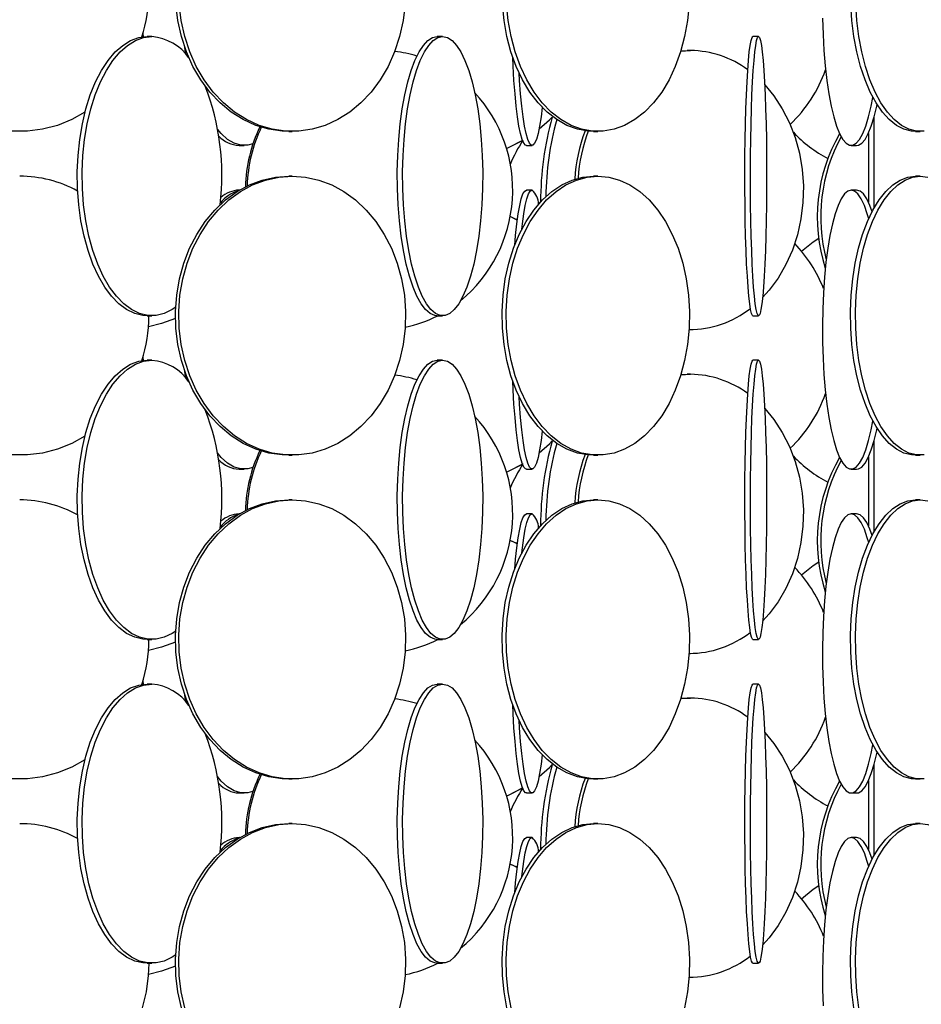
# Model space of a CAD drawing. Header units: millimetres. Extents: x 626 to 3215, y 306 to 3557.
# Tile 37 of 65: x 2776 to 2937, y 1405 to 1582. Entities that reach past the tile are written whole.
import ezdxf

# ---------------------------------------------------------------- set-up
doc = ezdxf.new("R2010")
doc.units = ezdxf.units.MM

msp = doc.modelspace()

# ---------------------------------------------------------------- linework, layer by layer
at = {"color": 7, "linetype": 'Continuous', "lineweight": 25}
for p, q in [((2797.83, 1579.05), (2797.89, 1578.46)), ((2799.43, 1578.5), (2798.56, 1578.5)), ((2851.52, 1578.5), (2850.56, 1578.5)), ((2908.11, 1578.5), (2907.11, 1578.5)), ((2894.19, 1575.9), (2895.92, 1576)), ((2894.21, 1575.96), (2895.33, 1576)), ((2895.92, 1576), (2895.33, 1576)), ((2928.78, 1564.01), (2928.78, 1547.73)), ((2823.98, 1561.5), (2824.56, 1561.5)), ((2878.57, 1561.5), (2879.32, 1561.5)), ((2927.78, 1561.16), (2927.78, 1548.84)), ((2936.2, 1561.5), (2937.09, 1561.5)), ((2815.07, 1559), (2815.98, 1559)), ((2866.54, 1559), (2867.53, 1559)), ((2924.7, 1559), (2925.68, 1559)), ((2824.56, 1553.5), (2823.98, 1553.5)), ((2879.32, 1553.5), (2878.57, 1553.5)), ((2937.09, 1553.5), (2936.2, 1553.5)), ((2815.12, 1551), (2815.07, 1551)), ((2867.53, 1551), (2866.54, 1551)), ((2925.68, 1551), (2924.7, 1551)), ((2798.56, 1528.5), (2799.43, 1528.5)), ((2850.56, 1528.5), (2851.52, 1528.5)), ((2907.11, 1528.5), (2908.11, 1528.5)), ((2895.66, 1526), (2895.92, 1526)), ((2797.83, 1521.05), (2797.89, 1520.46)), ((2799.43, 1520.5), (2798.56, 1520.5)), ((2851.52, 1520.5), (2850.56, 1520.5)), ((2908.11, 1520.5), (2907.11, 1520.5)), ((2894.19, 1517.9), (2895.92, 1518)), ((2894.21, 1517.96), (2895.33, 1518)), ((2895.92, 1518), (2895.33, 1518)), ((2928.78, 1506.01), (2928.78, 1489.73)), ((2823.98, 1503.5), (2824.56, 1503.5)), ((2878.57, 1503.5), (2879.32, 1503.5)), ((2927.78, 1503.16), (2927.78, 1490.84)), ((2936.2, 1503.5), (2937.09, 1503.5)), ((2815.07, 1501), (2815.98, 1501)), ((2866.54, 1501), (2867.53, 1501)), ((2924.7, 1501), (2925.68, 1501)), ((2824.56, 1495.5), (2823.98, 1495.5)), ((2879.32, 1495.5), (2878.57, 1495.5)), ((2937.09, 1495.5), (2936.2, 1495.5)), ((2815.12, 1493), (2815.07, 1493)), ((2867.53, 1493), (2866.54, 1493)), ((2925.68, 1493), (2924.7, 1493)), ((2798.56, 1470.5), (2799.43, 1470.5)), ((2850.56, 1470.5), (2851.52, 1470.5)), ((2907.11, 1470.5), (2908.11, 1470.5)), ((2895.66, 1468), (2895.92, 1468)), ((2797.83, 1463.05), (2797.89, 1462.46)), ((2799.43, 1462.5), (2798.56, 1462.5)), ((2851.52, 1462.5), (2850.56, 1462.5)), ((2908.11, 1462.5), (2907.11, 1462.5)), ((2894.19, 1459.9), (2895.92, 1460)), ((2894.21, 1459.96), (2895.33, 1460)), ((2895.92, 1460), (2895.33, 1460)), ((2928.78, 1448.01), (2928.78, 1431.73)), ((2823.98, 1445.5), (2824.56, 1445.5)), ((2878.57, 1445.5), (2879.32, 1445.5)), ((2927.78, 1445.16), (2927.78, 1432.84)), ((2936.2, 1445.5), (2937.09, 1445.5)), ((2815.07, 1443), (2815.98, 1443)), ((2866.54, 1443), (2867.53, 1443)), ((2924.7, 1443), (2925.68, 1443)), ((2824.56, 1437.5), (2823.98, 1437.5)), ((2879.32, 1437.5), (2878.57, 1437.5)), ((2937.09, 1437.5), (2936.2, 1437.5)), ((2815.12, 1435), (2815.07, 1435)), ((2867.53, 1435), (2866.54, 1435)), ((2925.68, 1435), (2924.7, 1435)), ((2798.56, 1412.5), (2799.43, 1412.5)), ((2850.56, 1412.5), (2851.52, 1412.5)), ((2907.11, 1412.5), (2908.11, 1412.5)), ((2895.66, 1410), (2895.92, 1410))]:
    msp.add_line(p, q, dxfattribs=at)
at = {"color": 7, "linetype": 'Continuous', "lineweight": 25, "flags": 128}
for points in [[(2787.44, 1564.93), (2785.07, 1563.62), (2782.5, 1562.59), (2779.84, 1561.89), (2777.12, 1561.54), (2774.38, 1561.54), (2771.66, 1561.89), (2768.99, 1562.59), (2766.42, 1563.62), (2763.98, 1564.97), (2761.71, 1566.63), (2759.64, 1568.56), (2757.79, 1570.74), (2756.19, 1573.15), (2754.86, 1575.74), (2753.83, 1578.49), (2753.11, 1581.35), (2752.71, 1584.28)], [(2823.98, 1561.5), (2822.77, 1561.54), (2820.38, 1561.89), (2818.04, 1562.59), (2815.79, 1563.62), (2813.64, 1564.97), (2811.65, 1566.63), (2809.82, 1568.56), (2808.2, 1570.74), (2806.79, 1573.15), (2805.63, 1575.74), (2804.73, 1578.49), (2804.09, 1581.35), (2803.74, 1584.28)], [(2844.8, 1584.28), (2844.44, 1581.35), (2843.81, 1578.49), (2842.91, 1575.74), (2841.74, 1573.15), (2840.34, 1570.74), (2838.71, 1568.56), (2836.89, 1566.63), (2834.89, 1564.97), (2832.75, 1563.62), (2830.49, 1562.59), (2828.15, 1561.89), (2825.76, 1561.54), (2823.36, 1561.54), (2820.96, 1561.89), (2818.62, 1562.59), (2816.37, 1563.62), (2814.23, 1564.97), (2812.23, 1566.63), (2810.4, 1568.56), (2808.78, 1570.74), (2807.38, 1573.15), (2806.21, 1575.74), (2805.31, 1578.49), (2804.67, 1581.35), (2804.32, 1584.28)], [(2878.57, 1561.5), (2877.6, 1561.54), (2875.67, 1561.89), (2873.77, 1562.59), (2871.95, 1563.62), (2870.22, 1564.97), (2868.61, 1566.63), (2867.14, 1568.56), (2865.82, 1570.74), (2864.69, 1573.15), (2863.75, 1575.74), (2863.02, 1578.49), (2862.51, 1581.35), (2862.22, 1584.28)], [(2895.67, 1584.28), (2895.39, 1581.35), (2894.87, 1578.49), (2894.14, 1575.74), (2893.2, 1573.15), (2892.07, 1570.74), (2890.76, 1568.56), (2889.28, 1566.63), (2887.67, 1564.97), (2885.94, 1563.62), (2884.12, 1562.59), (2882.23, 1561.89), (2880.3, 1561.54), (2878.35, 1561.54), (2876.42, 1561.89), (2874.53, 1562.59), (2872.71, 1563.62), (2870.98, 1564.97), (2869.36, 1566.63), (2867.89, 1568.56), (2866.58, 1570.74), (2865.44, 1573.15), (2864.5, 1575.74), (2863.77, 1578.49), (2863.26, 1581.35), (2862.97, 1584.28)], [(2936.2, 1561.5), (2935.51, 1561.54), (2934.15, 1561.89), (2932.81, 1562.59), (2931.52, 1563.62), (2930.29, 1564.97), (2929.15, 1566.63), (2928.1, 1568.56), (2927.18, 1570.74), (2926.37, 1573.15), (2925.71, 1575.74), (2925.19, 1578.49), (2924.83, 1581.35), (2924.62, 1584.28)], [(2937.78, 1561.54), (2936.4, 1561.54), (2935.03, 1561.89), (2933.69, 1562.59), (2932.4, 1563.62), (2931.18, 1564.97), (2930.03, 1566.63), (2928.99, 1568.56), (2928.06, 1570.74), (2927.26, 1573.15), (2926.59, 1575.74), (2926.07, 1578.49), (2925.71, 1581.35), (2925.51, 1584.28)], [(2919.57, 1581.78), (2919.66, 1578.85), (2919.82, 1575.99), (2920.05, 1573.24), (2920.34, 1570.65), (2920.7, 1568.24), (2921.11, 1566.06), (2921.57, 1564.13), (2922.08, 1562.47), (2922.62, 1561.12), (2923.2, 1560.09), (2923.79, 1559.39), (2924.4, 1559.04), (2925.01, 1559.04), (2925.61, 1559.39), (2926.21, 1560.09), (2926.78, 1561.12), (2927.32, 1562.47), (2927.83, 1564.13), (2928.29, 1566.06), (2928.59, 1567.59)], [(2798.56, 1528.5), (2797.82, 1528.54), (2796.35, 1528.89), (2794.91, 1529.59), (2793.52, 1530.62), (2792.2, 1531.97), (2790.98, 1533.63), (2789.85, 1535.56), (2788.85, 1537.74), (2787.99, 1540.15), (2787.28, 1542.74), (2786.72, 1545.49), (2786.33, 1548.35), (2786.11, 1551.28), (2786.07, 1554.24), (2786.2, 1557.19), (2786.5, 1560.09), (2786.98, 1562.89), (2787.61, 1565.57), (2788.4, 1568.07), (2789.34, 1570.37), (2790.4, 1572.43), (2791.58, 1574.23), (2792.85, 1575.74), (2794.21, 1576.93), (2795.62, 1577.8), (2797.08, 1578.32), (2798.56, 1578.5), (2798.56, 1578.5)], [(2803.69, 1530), (2803.08, 1529.59), (2801.64, 1528.89), (2800.17, 1528.54), (2798.69, 1528.54), (2797.22, 1528.89), (2795.78, 1529.59), (2794.39, 1530.62), (2793.07, 1531.97), (2791.84, 1533.63), (2790.72, 1535.56), (2789.72, 1537.74), (2788.86, 1540.15), (2788.14, 1542.74), (2787.59, 1545.49), (2787.19, 1548.35), (2786.98, 1551.28), (2786.93, 1554.24), (2787.06, 1557.19), (2787.37, 1560.09), (2787.84, 1562.89), (2788.48, 1565.57), (2789.27, 1568.07), (2790.2, 1570.37), (2791.27, 1572.43), (2792.44, 1574.23), (2793.72, 1575.74), (2795.07, 1576.93), (2796.49, 1577.8), (2797.95, 1578.32), (2799.43, 1578.5), (2799.43, 1578.5)], [(2850.56, 1528.5), (2850.14, 1528.54), (2849.29, 1528.89), (2848.47, 1529.59), (2847.67, 1530.62), (2846.91, 1531.97), (2846.21, 1533.63), (2845.57, 1535.56), (2844.99, 1537.74), (2844.5, 1540.15), (2844.09, 1542.74), (2843.77, 1545.49), (2843.54, 1548.35), (2843.42, 1551.28), (2843.39, 1554.24), (2843.47, 1557.19), (2843.64, 1560.09), (2843.92, 1562.89), (2844.28, 1565.57), (2844.74, 1568.07), (2845.27, 1570.37), (2845.88, 1572.43), (2846.56, 1574.23), (2847.29, 1575.74), (2848.06, 1576.93), (2848.88, 1577.8), (2849.71, 1578.32), (2850.56, 1578.5), (2850.56, 1578.5)], [(2851.52, 1578.5), (2852.37, 1578.32), (2853.2, 1577.8), (2854.02, 1576.93), (2854.79, 1575.74), (2855.52, 1574.23), (2856.2, 1572.43), (2856.81, 1570.37), (2857.34, 1568.07), (2857.8, 1565.57), (2858.16, 1562.89), (2858.44, 1560.09), (2858.61, 1557.19), (2858.69, 1554.24), (2858.66, 1551.28), (2858.54, 1548.35), (2858.31, 1545.49), (2857.99, 1542.74), (2857.58, 1540.15), (2857.09, 1537.74), (2856.51, 1535.56), (2855.87, 1533.63), (2855.16, 1531.97), (2854.41, 1530.62), (2853.61, 1529.59), (2852.79, 1528.89), (2851.94, 1528.54), (2851.09, 1528.54), (2850.25, 1528.89), (2849.42, 1529.59), (2848.63, 1530.62), (2847.87, 1531.97), (2847.17, 1533.63), (2846.52, 1535.56), (2845.95, 1537.74), (2845.46, 1540.15), (2845.05, 1542.74), (2844.73, 1545.49), (2844.5, 1548.35), (2844.38, 1551.28), (2844.35, 1554.24), (2844.43, 1557.19), (2844.6, 1560.09), (2844.87, 1562.89), (2845.24, 1565.57), (2845.69, 1568.07), (2846.23, 1570.37), (2846.84, 1572.43), (2847.51, 1574.23), (2848.24, 1575.74), (2849.02, 1576.93), (2849.83, 1577.8), (2850.67, 1578.32), (2851.52, 1578.5)], [(2907.11, 1528.5), (2907.03, 1528.54), (2906.85, 1528.89), (2906.69, 1529.59), (2906.53, 1530.62), (2906.37, 1531.97), (2906.23, 1533.63), (2906.1, 1535.56), (2905.98, 1537.74), (2905.88, 1540.15), (2905.8, 1542.74), (2905.73, 1545.49), (2905.69, 1548.35), (2905.66, 1551.28), (2905.66, 1554.24), (2905.67, 1557.19), (2905.71, 1560.09), (2905.76, 1562.89), (2905.84, 1565.57), (2905.93, 1568.07), (2906.04, 1570.37), (2906.16, 1572.43), (2906.3, 1574.23), (2906.45, 1575.74), (2906.6, 1576.93), (2906.77, 1577.8), (2906.94, 1578.32), (2907.11, 1578.5), (2907.11, 1578.5)], [(2908.11, 1578.5), (2908.28, 1578.32), (2908.45, 1577.8), (2908.62, 1576.93), (2908.77, 1575.74), (2908.92, 1574.23), (2909.06, 1572.43), (2909.18, 1570.37), (2909.29, 1568.07), (2909.38, 1565.57), (2909.46, 1562.89), (2909.51, 1560.09), (2909.55, 1557.19), (2909.56, 1554.24), (2909.56, 1551.28), (2909.53, 1548.35), (2909.49, 1545.49), (2909.42, 1542.74), (2909.34, 1540.15), (2909.24, 1537.74), (2909.12, 1535.56), (2908.99, 1533.63), (2908.85, 1531.97), (2908.7, 1530.62), (2908.53, 1529.59), (2908.37, 1528.89), (2908.2, 1528.54), (2908.02, 1528.54), (2907.85, 1528.89), (2907.68, 1529.59), (2907.52, 1530.62), (2907.37, 1531.97), (2907.23, 1533.63), (2907.1, 1535.56), (2906.98, 1537.74), (2906.88, 1540.15), (2906.8, 1542.74), (2906.73, 1545.49), (2906.69, 1548.35), (2906.66, 1551.28), (2906.66, 1554.24), (2906.67, 1557.19), (2906.71, 1560.09), (2906.76, 1562.89), (2906.84, 1565.57), (2906.93, 1568.07), (2907.04, 1570.37), (2907.16, 1572.43), (2907.3, 1574.23), (2907.45, 1575.74), (2907.6, 1576.93), (2907.77, 1577.8), (2907.94, 1578.32), (2908.11, 1578.5)], [(2805.49, 1575.36), (2805.4, 1575.99), (2805.32, 1576.58)], [(2866.54, 1559), (2866.38, 1559.04), (2866.07, 1559.39), (2865.76, 1560.09), (2865.47, 1561.12), (2865.19, 1562.47), (2864.93, 1564.13), (2864.69, 1566.06), (2864.48, 1568.24), (2864.29, 1570.65), (2864.14, 1573.24), (2864.07, 1574.78)], [(2869.35, 1565.81), (2869.14, 1564.13), (2868.88, 1562.47), (2868.6, 1561.12), (2868.31, 1560.09), (2868, 1559.39), (2867.69, 1559.04), (2867.37, 1559.04), (2867.06, 1559.39), (2866.76, 1560.09), (2866.46, 1561.12), (2866.18, 1562.47), (2865.92, 1564.13), (2865.68, 1566.06), (2865.47, 1568.24), (2865.29, 1570.65), (2865.2, 1571.98)], [(2909.21, 1569.85), (2910.85, 1567.87), (2912.36, 1565.57), (2913.63, 1563.07), (2914.67, 1560.39), (2915.43, 1557.59), (2915.93, 1554.69), (2916.14, 1551.74), (2916.07, 1548.78), (2915.71, 1545.85), (2915.08, 1542.99), (2914.18, 1540.24), (2913.02, 1537.65), (2911.63, 1535.24), (2910.01, 1533.06), (2908.83, 1531.75)], [(2925.68, 1559), (2925.99, 1559.04), (2926.59, 1559.39), (2927.19, 1560.09), (2927.76, 1561.12), (2928.3, 1562.47), (2928.81, 1564.13), (2929.27, 1566.06), (2929.33, 1566.33)], [(2868.78, 1561.92), (2870.64, 1563.56), (2871.16, 1564.08)], [(2868.83, 1561.95), (2870.66, 1563.56), (2871.15, 1564.04)], [(2817.53, 1559.28), (2816.59, 1559.04), (2815.38, 1559.04), (2814.18, 1559.39), (2813, 1560.09), (2811.87, 1561.12), (2811.2, 1561.92)], [(2862.96, 1558.46), (2863.33, 1558.62), (2865.91, 1559.94)], [(2862.96, 1558.47), (2863.31, 1558.62), (2865.83, 1559.9)], [(2914.72, 1560.98), (2914.61, 1560.79), (2914.56, 1560.71)], [(2823.98, 1503.5), (2822.77, 1503.54), (2820.38, 1503.89), (2818.04, 1504.59), (2815.79, 1505.62), (2813.64, 1506.97), (2811.65, 1508.63), (2809.82, 1510.56), (2808.2, 1512.74), (2806.79, 1515.15), (2805.63, 1517.74), (2804.73, 1520.49), (2804.09, 1523.35), (2803.74, 1526.28), (2803.66, 1529.24), (2803.88, 1532.19), (2804.37, 1535.09), (2805.15, 1537.89), (2806.18, 1540.57), (2807.47, 1543.07), (2808.98, 1545.37), (2810.71, 1547.43), (2812.62, 1549.23), (2814.7, 1550.74), (2816.9, 1551.93), (2819.2, 1552.8), (2821.57, 1553.32), (2823.98, 1553.5), (2823.98, 1553.5)], [(2824.56, 1553.5), (2826.96, 1553.32), (2829.33, 1552.8), (2831.64, 1551.93), (2833.84, 1550.74), (2835.91, 1549.23), (2837.83, 1547.43), (2839.55, 1545.37), (2841.07, 1543.07), (2842.36, 1540.57), (2843.39, 1537.89), (2844.16, 1535.09), (2844.66, 1532.19), (2844.87, 1529.24), (2844.8, 1526.28), (2844.44, 1523.35), (2843.81, 1520.49), (2842.91, 1517.74), (2841.74, 1515.15), (2840.34, 1512.74), (2838.71, 1510.56), (2836.89, 1508.63), (2834.89, 1506.97), (2832.75, 1505.62), (2830.49, 1504.59), (2828.15, 1503.89), (2825.76, 1503.54), (2823.36, 1503.54), (2820.96, 1503.89), (2818.62, 1504.59), (2816.37, 1505.62), (2814.23, 1506.97), (2812.23, 1508.63), (2810.4, 1510.56), (2808.78, 1512.74), (2807.38, 1515.15), (2806.21, 1517.74), (2805.31, 1520.49), (2804.67, 1523.35), (2804.32, 1526.28), (2804.25, 1529.24), (2804.46, 1532.19), (2804.96, 1535.09), (2805.73, 1537.89), (2806.76, 1540.57), (2808.05, 1543.07), (2809.57, 1545.37), (2811.29, 1547.43), (2813.21, 1549.23), (2815.28, 1550.74), (2817.48, 1551.93), (2819.79, 1552.8), (2822.16, 1553.32), (2824.56, 1553.5)], [(2878.57, 1503.5), (2877.6, 1503.54), (2875.67, 1503.89), (2873.77, 1504.59), (2871.95, 1505.62), (2870.22, 1506.97), (2868.61, 1508.63), (2867.14, 1510.56), (2865.82, 1512.74), (2864.69, 1515.15), (2863.75, 1517.74), (2863.02, 1520.49), (2862.51, 1523.35), (2862.22, 1526.28), (2862.16, 1529.24), (2862.33, 1532.19), (2862.73, 1535.09), (2863.36, 1537.89), (2864.19, 1540.57), (2865.23, 1543.07), (2866.46, 1545.37), (2867.85, 1547.43), (2869.4, 1549.23), (2871.07, 1550.74), (2872.85, 1551.93), (2874.71, 1552.8), (2876.63, 1553.32), (2878.57, 1553.5), (2878.57, 1553.5)], [(2879.32, 1553.5), (2881.26, 1553.32), (2883.18, 1552.8), (2885.04, 1551.93), (2886.82, 1550.74), (2888.49, 1549.23), (2890.04, 1547.43), (2891.44, 1545.37), (2892.66, 1543.07), (2893.7, 1540.57), (2894.54, 1537.89), (2895.16, 1535.09), (2895.56, 1532.19), (2895.73, 1529.24), (2895.67, 1526.28), (2895.39, 1523.35), (2894.87, 1520.49), (2894.14, 1517.74), (2893.2, 1515.15), (2892.07, 1512.74), (2890.76, 1510.56), (2889.28, 1508.63), (2887.67, 1506.97), (2885.94, 1505.62), (2884.12, 1504.59), (2882.23, 1503.89), (2880.3, 1503.54), (2878.35, 1503.54), (2876.42, 1503.89), (2874.53, 1504.59), (2872.71, 1505.62), (2870.98, 1506.97), (2869.36, 1508.63), (2867.89, 1510.56), (2866.58, 1512.74), (2865.44, 1515.15), (2864.5, 1517.74), (2863.77, 1520.49), (2863.26, 1523.35), (2862.97, 1526.28), (2862.92, 1529.24), (2863.09, 1532.19), (2863.49, 1535.09), (2864.11, 1537.89), (2864.95, 1540.57), (2865.99, 1543.07), (2867.21, 1545.37), (2868.61, 1547.43), (2870.15, 1549.23), (2871.83, 1550.74), (2873.61, 1551.93), (2875.47, 1552.8), (2877.38, 1553.32), (2879.32, 1553.5)], [(2936.2, 1503.5), (2935.51, 1503.54), (2934.15, 1503.89), (2932.81, 1504.59), (2931.52, 1505.62), (2930.29, 1506.97), (2929.15, 1508.63), (2928.1, 1510.56), (2927.18, 1512.74), (2926.37, 1515.15), (2925.71, 1517.74), (2925.19, 1520.49), (2924.83, 1523.35), (2924.62, 1526.28), (2924.58, 1529.24), (2924.7, 1532.19), (2924.99, 1535.09), (2925.43, 1537.89), (2926.02, 1540.57), (2926.76, 1543.07), (2927.62, 1545.37), (2928.61, 1547.43), (2929.71, 1549.23), (2930.89, 1550.74), (2932.15, 1551.93), (2933.47, 1552.8), (2934.83, 1553.32), (2936.2, 1553.5), (2936.2, 1553.5)], [(2937.78, 1503.54), (2936.4, 1503.54), (2935.03, 1503.89), (2933.69, 1504.59), (2932.4, 1505.62), (2931.18, 1506.97), (2930.03, 1508.63), (2928.99, 1510.56), (2928.06, 1512.74), (2927.26, 1515.15), (2926.59, 1517.74), (2926.07, 1520.49), (2925.71, 1523.35), (2925.51, 1526.28), (2925.47, 1529.24), (2925.59, 1532.19), (2925.87, 1535.09), (2926.31, 1537.89), (2926.91, 1540.57), (2927.64, 1543.07), (2928.51, 1545.37), (2929.5, 1547.43), (2930.59, 1549.23), (2931.78, 1550.74), (2933.04, 1551.93), (2934.36, 1552.8), (2935.71, 1553.32), (2937.09, 1553.5)], [(2937.09, 1553.5), (2938.46, 1553.32)], [(2864.42, 1541.1), (2864.58, 1542.87), (2864.8, 1544.93), (2865.05, 1546.73), (2865.32, 1548.24), (2865.61, 1549.43), (2865.91, 1550.3), (2866.22, 1550.82), (2866.54, 1551)], [(2865.69, 1544), (2865.8, 1544.93), (2866.05, 1546.73), (2866.32, 1548.24), (2866.61, 1549.43), (2866.91, 1550.3), (2867.22, 1550.82), (2867.53, 1551)], [(2924.7, 1551), (2924.09, 1550.82), (2923.49, 1550.3), (2922.91, 1549.43), (2922.35, 1548.24), (2921.82, 1546.73), (2921.34, 1544.93), (2920.9, 1542.87), (2920.51, 1540.57), (2920.19, 1538.07), (2919.92, 1535.39), (2919.73, 1532.59), (2919.6, 1529.69), (2919.55, 1526.74), (2919.57, 1523.78), (2919.66, 1520.85), (2919.82, 1517.99), (2920.05, 1515.24), (2920.34, 1512.65), (2920.7, 1510.24), (2921.11, 1508.06), (2921.57, 1506.13), (2922.08, 1504.47), (2922.62, 1503.12), (2923.2, 1502.09), (2923.79, 1501.39), (2924.4, 1501.04), (2925.01, 1501.04), (2925.61, 1501.39), (2926.21, 1502.09), (2926.78, 1503.12), (2927.32, 1504.47), (2927.83, 1506.13), (2928.29, 1508.06), (2928.59, 1509.59)], [(2927.84, 1545.85), (2927.58, 1546.73), (2927.06, 1548.24), (2926.5, 1549.43), (2925.91, 1550.3), (2925.31, 1550.82), (2924.7, 1551)], [(2928.44, 1547.11), (2928.04, 1548.24), (2927.48, 1549.43), (2926.89, 1550.3), (2926.29, 1550.82), (2925.68, 1551)], [(2864.89, 1545.62), (2864.67, 1545.74), (2863.61, 1546.25)], [(2864.89, 1545.61), (2864.64, 1545.74), (2863.61, 1546.24)], [(2915.81, 1540.05), (2917.92, 1541.73), (2918.9, 1542.39)], [(2803.66, 1527.99), (2801.18, 1527.09), (2798.8, 1526.49)], [(2798.56, 1470.5), (2797.82, 1470.54), (2796.35, 1470.89), (2794.91, 1471.59), (2793.52, 1472.62), (2792.2, 1473.97), (2790.98, 1475.63), (2789.85, 1477.56), (2788.85, 1479.74), (2787.99, 1482.15), (2787.28, 1484.74), (2786.72, 1487.49), (2786.33, 1490.35), (2786.11, 1493.28), (2786.07, 1496.24), (2786.2, 1499.19), (2786.5, 1502.09), (2786.98, 1504.89), (2787.61, 1507.57), (2788.4, 1510.07), (2789.34, 1512.37), (2790.4, 1514.43), (2791.58, 1516.23), (2792.85, 1517.74), (2794.21, 1518.93), (2795.62, 1519.8), (2797.08, 1520.32), (2798.56, 1520.5), (2798.56, 1520.5)], [(2803.69, 1472), (2803.08, 1471.59), (2801.64, 1470.89), (2800.17, 1470.54), (2798.69, 1470.54), (2797.22, 1470.89), (2795.78, 1471.59), (2794.39, 1472.62), (2793.07, 1473.97), (2791.84, 1475.63), (2790.72, 1477.56), (2789.72, 1479.74), (2788.86, 1482.15), (2788.14, 1484.74), (2787.59, 1487.49), (2787.19, 1490.35), (2786.98, 1493.28), (2786.93, 1496.24), (2787.06, 1499.19), (2787.37, 1502.09), (2787.84, 1504.89), (2788.48, 1507.57), (2789.27, 1510.07), (2790.2, 1512.37), (2791.27, 1514.43), (2792.44, 1516.23), (2793.72, 1517.74), (2795.07, 1518.93), (2796.49, 1519.8), (2797.95, 1520.32), (2799.43, 1520.5), (2799.43, 1520.5)], [(2850.56, 1470.5), (2850.14, 1470.54), (2849.29, 1470.89), (2848.47, 1471.59), (2847.67, 1472.62), (2846.91, 1473.97), (2846.21, 1475.63), (2845.57, 1477.56), (2844.99, 1479.74), (2844.5, 1482.15), (2844.09, 1484.74), (2843.77, 1487.49), (2843.54, 1490.35), (2843.42, 1493.28), (2843.39, 1496.24), (2843.47, 1499.19), (2843.64, 1502.09), (2843.92, 1504.89), (2844.28, 1507.57), (2844.74, 1510.07), (2845.27, 1512.37), (2845.88, 1514.43), (2846.56, 1516.23), (2847.29, 1517.74), (2848.06, 1518.93), (2848.88, 1519.8), (2849.71, 1520.32), (2850.56, 1520.5), (2850.56, 1520.5)], [(2851.52, 1520.5), (2852.37, 1520.32), (2853.2, 1519.8), (2854.02, 1518.93), (2854.79, 1517.74), (2855.52, 1516.23), (2856.2, 1514.43), (2856.81, 1512.37), (2857.34, 1510.07), (2857.8, 1507.57), (2858.16, 1504.89), (2858.44, 1502.09), (2858.61, 1499.19), (2858.69, 1496.24), (2858.66, 1493.28), (2858.54, 1490.35), (2858.31, 1487.49), (2857.99, 1484.74), (2857.58, 1482.15), (2857.09, 1479.74), (2856.51, 1477.56), (2855.87, 1475.63), (2855.16, 1473.97), (2854.41, 1472.62), (2853.61, 1471.59), (2852.79, 1470.89), (2851.94, 1470.54), (2851.09, 1470.54), (2850.25, 1470.89), (2849.42, 1471.59), (2848.63, 1472.62), (2847.87, 1473.97), (2847.17, 1475.63), (2846.52, 1477.56), (2845.95, 1479.74), (2845.46, 1482.15), (2845.05, 1484.74), (2844.73, 1487.49), (2844.5, 1490.35), (2844.38, 1493.28), (2844.35, 1496.24), (2844.43, 1499.19), (2844.6, 1502.09), (2844.87, 1504.89), (2845.24, 1507.57), (2845.69, 1510.07), (2846.23, 1512.37), (2846.84, 1514.43), (2847.51, 1516.23), (2848.24, 1517.74), (2849.02, 1518.93), (2849.83, 1519.8), (2850.67, 1520.32), (2851.52, 1520.5)], [(2907.11, 1470.5), (2907.03, 1470.54), (2906.85, 1470.89), (2906.69, 1471.59), (2906.53, 1472.62), (2906.37, 1473.97), (2906.23, 1475.63), (2906.1, 1477.56), (2905.98, 1479.74), (2905.88, 1482.15), (2905.8, 1484.74), (2905.73, 1487.49), (2905.69, 1490.35), (2905.66, 1493.28), (2905.66, 1496.24), (2905.67, 1499.19), (2905.71, 1502.09), (2905.76, 1504.89), (2905.84, 1507.57), (2905.93, 1510.07), (2906.04, 1512.37), (2906.16, 1514.43), (2906.3, 1516.23), (2906.45, 1517.74), (2906.6, 1518.93), (2906.77, 1519.8), (2906.94, 1520.32), (2907.11, 1520.5), (2907.11, 1520.5)], [(2908.11, 1520.5), (2908.28, 1520.32), (2908.45, 1519.8), (2908.62, 1518.93), (2908.77, 1517.74), (2908.92, 1516.23), (2909.06, 1514.43), (2909.18, 1512.37), (2909.29, 1510.07), (2909.38, 1507.57), (2909.46, 1504.89), (2909.51, 1502.09), (2909.55, 1499.19), (2909.56, 1496.24), (2909.56, 1493.28), (2909.53, 1490.35), (2909.49, 1487.49), (2909.42, 1484.74), (2909.34, 1482.15), (2909.24, 1479.74), (2909.12, 1477.56), (2908.99, 1475.63), (2908.85, 1473.97), (2908.7, 1472.62), (2908.53, 1471.59), (2908.37, 1470.89), (2908.2, 1470.54), (2908.02, 1470.54), (2907.85, 1470.89), (2907.68, 1471.59), (2907.52, 1472.62), (2907.37, 1473.97), (2907.23, 1475.63), (2907.1, 1477.56), (2906.98, 1479.74), (2906.88, 1482.15), (2906.8, 1484.74), (2906.73, 1487.49), (2906.69, 1490.35), (2906.66, 1493.28), (2906.66, 1496.24), (2906.67, 1499.19), (2906.71, 1502.09), (2906.76, 1504.89), (2906.84, 1507.57), (2906.93, 1510.07), (2907.04, 1512.37), (2907.16, 1514.43), (2907.3, 1516.23), (2907.45, 1517.74), (2907.6, 1518.93), (2907.77, 1519.8), (2907.94, 1520.32), (2908.11, 1520.5)], [(2805.49, 1517.36), (2805.4, 1517.99), (2805.32, 1518.58)], [(2866.54, 1501), (2866.38, 1501.04), (2866.07, 1501.39), (2865.76, 1502.09), (2865.47, 1503.12), (2865.19, 1504.47), (2864.93, 1506.13), (2864.69, 1508.06), (2864.48, 1510.24), (2864.29, 1512.65), (2864.14, 1515.24), (2864.07, 1516.78)], [(2869.35, 1507.81), (2869.14, 1506.13), (2868.88, 1504.47), (2868.6, 1503.12), (2868.31, 1502.09), (2868, 1501.39), (2867.69, 1501.04), (2867.37, 1501.04), (2867.06, 1501.39), (2866.76, 1502.09), (2866.46, 1503.12), (2866.18, 1504.47), (2865.92, 1506.13), (2865.68, 1508.06), (2865.47, 1510.24), (2865.29, 1512.65), (2865.2, 1513.98)], [(2909.21, 1511.85), (2910.85, 1509.87), (2912.36, 1507.57), (2913.63, 1505.07), (2914.67, 1502.39), (2915.43, 1499.59), (2915.93, 1496.69), (2916.14, 1493.74), (2916.07, 1490.78), (2915.71, 1487.85), (2915.08, 1484.99), (2914.18, 1482.24), (2913.02, 1479.65), (2911.63, 1477.24), (2910.01, 1475.06), (2908.83, 1473.75)], [(2925.68, 1501), (2925.99, 1501.04), (2926.59, 1501.39), (2927.19, 1502.09), (2927.76, 1503.12), (2928.3, 1504.47), (2928.81, 1506.13), (2929.27, 1508.06), (2929.33, 1508.33)], [(2787.44, 1506.93), (2785.07, 1505.62), (2782.5, 1504.59), (2779.84, 1503.89), (2777.12, 1503.54), (2774.38, 1503.54)], [(2868.78, 1503.92), (2870.64, 1505.56), (2871.16, 1506.08)], [(2868.83, 1503.95), (2870.66, 1505.56), (2871.15, 1506.04)], [(2817.53, 1501.28), (2816.59, 1501.04), (2815.38, 1501.04), (2814.18, 1501.39), (2813, 1502.09), (2811.87, 1503.12), (2811.2, 1503.92)], [(2914.72, 1502.98), (2914.61, 1502.79), (2914.56, 1502.71)], [(2862.96, 1500.46), (2863.33, 1500.62), (2865.91, 1501.94)], [(2862.96, 1500.47), (2863.31, 1500.62), (2865.83, 1501.9)], [(2823.98, 1445.5), (2822.77, 1445.54), (2820.38, 1445.89), (2818.04, 1446.59), (2815.79, 1447.62), (2813.64, 1448.97), (2811.65, 1450.63), (2809.82, 1452.56), (2808.2, 1454.74), (2806.79, 1457.15), (2805.63, 1459.74), (2804.73, 1462.49), (2804.09, 1465.35), (2803.74, 1468.28), (2803.66, 1471.24), (2803.88, 1474.19), (2804.37, 1477.09), (2805.15, 1479.89), (2806.18, 1482.57), (2807.47, 1485.07), (2808.98, 1487.37), (2810.71, 1489.43), (2812.62, 1491.23), (2814.7, 1492.74), (2816.9, 1493.93), (2819.2, 1494.8), (2821.57, 1495.32), (2823.98, 1495.5), (2823.98, 1495.5)], [(2824.56, 1495.5), (2826.96, 1495.32), (2829.33, 1494.8), (2831.64, 1493.93), (2833.84, 1492.74), (2835.91, 1491.23), (2837.83, 1489.43), (2839.55, 1487.37), (2841.07, 1485.07), (2842.36, 1482.57), (2843.39, 1479.89), (2844.16, 1477.09), (2844.66, 1474.19), (2844.87, 1471.24), (2844.8, 1468.28), (2844.44, 1465.35), (2843.81, 1462.49), (2842.91, 1459.74), (2841.74, 1457.15), (2840.34, 1454.74), (2838.71, 1452.56), (2836.89, 1450.63), (2834.89, 1448.97), (2832.75, 1447.62), (2830.49, 1446.59), (2828.15, 1445.89), (2825.76, 1445.54), (2823.36, 1445.54), (2820.96, 1445.89), (2818.62, 1446.59), (2816.37, 1447.62), (2814.23, 1448.97), (2812.23, 1450.63), (2810.4, 1452.56), (2808.78, 1454.74), (2807.38, 1457.15), (2806.21, 1459.74), (2805.31, 1462.49), (2804.67, 1465.35), (2804.32, 1468.28), (2804.25, 1471.24), (2804.46, 1474.19), (2804.96, 1477.09), (2805.73, 1479.89), (2806.76, 1482.57), (2808.05, 1485.07), (2809.57, 1487.37), (2811.29, 1489.43), (2813.21, 1491.23), (2815.28, 1492.74), (2817.48, 1493.93), (2819.79, 1494.8), (2822.16, 1495.32), (2824.56, 1495.5)], [(2878.57, 1445.5), (2877.6, 1445.54), (2875.67, 1445.89), (2873.77, 1446.59), (2871.95, 1447.62), (2870.22, 1448.97), (2868.61, 1450.63), (2867.14, 1452.56), (2865.82, 1454.74), (2864.69, 1457.15), (2863.75, 1459.74), (2863.02, 1462.49), (2862.51, 1465.35), (2862.22, 1468.28), (2862.16, 1471.24), (2862.33, 1474.19), (2862.73, 1477.09), (2863.36, 1479.89), (2864.19, 1482.57), (2865.23, 1485.07), (2866.46, 1487.37), (2867.85, 1489.43), (2869.4, 1491.23), (2871.07, 1492.74), (2872.85, 1493.93), (2874.71, 1494.8), (2876.63, 1495.32), (2878.57, 1495.5), (2878.57, 1495.5)], [(2879.32, 1495.5), (2881.26, 1495.32), (2883.18, 1494.8), (2885.04, 1493.93), (2886.82, 1492.74), (2888.49, 1491.23), (2890.04, 1489.43), (2891.44, 1487.37), (2892.66, 1485.07), (2893.7, 1482.57), (2894.54, 1479.89), (2895.16, 1477.09), (2895.56, 1474.19), (2895.73, 1471.24), (2895.67, 1468.28), (2895.39, 1465.35), (2894.87, 1462.49), (2894.14, 1459.74), (2893.2, 1457.15), (2892.07, 1454.74), (2890.76, 1452.56), (2889.28, 1450.63), (2887.67, 1448.97), (2885.94, 1447.62), (2884.12, 1446.59), (2882.23, 1445.89), (2880.3, 1445.54), (2878.35, 1445.54), (2876.42, 1445.89), (2874.53, 1446.59), (2872.71, 1447.62), (2870.98, 1448.97), (2869.36, 1450.63), (2867.89, 1452.56), (2866.58, 1454.74), (2865.44, 1457.15), (2864.5, 1459.74), (2863.77, 1462.49), (2863.26, 1465.35), (2862.97, 1468.28), (2862.92, 1471.24), (2863.09, 1474.19), (2863.49, 1477.09), (2864.11, 1479.89), (2864.95, 1482.57), (2865.99, 1485.07), (2867.21, 1487.37), (2868.61, 1489.43), (2870.15, 1491.23), (2871.83, 1492.74), (2873.61, 1493.93), (2875.47, 1494.8), (2877.38, 1495.32), (2879.32, 1495.5)], [(2936.2, 1445.5), (2935.51, 1445.54), (2934.15, 1445.89), (2932.81, 1446.59), (2931.52, 1447.62), (2930.29, 1448.97), (2929.15, 1450.63), (2928.1, 1452.56), (2927.18, 1454.74), (2926.37, 1457.15), (2925.71, 1459.74), (2925.19, 1462.49), (2924.83, 1465.35), (2924.62, 1468.28), (2924.58, 1471.24), (2924.7, 1474.19), (2924.99, 1477.09), (2925.43, 1479.89), (2926.02, 1482.57), (2926.76, 1485.07), (2927.62, 1487.37), (2928.61, 1489.43), (2929.71, 1491.23), (2930.89, 1492.74), (2932.15, 1493.93), (2933.47, 1494.8), (2934.83, 1495.32), (2936.2, 1495.5), (2936.2, 1495.5)], [(2937.78, 1445.54), (2936.4, 1445.54), (2935.03, 1445.89), (2933.69, 1446.59), (2932.4, 1447.62), (2931.18, 1448.97), (2930.03, 1450.63), (2928.99, 1452.56), (2928.06, 1454.74), (2927.26, 1457.15), (2926.59, 1459.74), (2926.07, 1462.49), (2925.71, 1465.35), (2925.51, 1468.28), (2925.47, 1471.24), (2925.59, 1474.19), (2925.87, 1477.09), (2926.31, 1479.89), (2926.91, 1482.57), (2927.64, 1485.07), (2928.51, 1487.37), (2929.5, 1489.43), (2930.59, 1491.23), (2931.78, 1492.74), (2933.04, 1493.93), (2934.36, 1494.8), (2935.71, 1495.32), (2937.09, 1495.5)], [(2937.09, 1495.5), (2938.46, 1495.32)], [(2864.42, 1483.1), (2864.58, 1484.87), (2864.8, 1486.93), (2865.05, 1488.73), (2865.32, 1490.24), (2865.61, 1491.43), (2865.91, 1492.3), (2866.22, 1492.82), (2866.54, 1493)], [(2865.69, 1486), (2865.8, 1486.93), (2866.05, 1488.73), (2866.32, 1490.24), (2866.61, 1491.43), (2866.91, 1492.3), (2867.22, 1492.82), (2867.53, 1493)], [(2924.7, 1493), (2924.09, 1492.82), (2923.49, 1492.3), (2922.91, 1491.43), (2922.35, 1490.24), (2921.82, 1488.73), (2921.34, 1486.93), (2920.9, 1484.87), (2920.51, 1482.57), (2920.19, 1480.07), (2919.92, 1477.39), (2919.73, 1474.59), (2919.6, 1471.69), (2919.55, 1468.74), (2919.57, 1465.78), (2919.66, 1462.85), (2919.82, 1459.99), (2920.05, 1457.24), (2920.34, 1454.65), (2920.7, 1452.24), (2921.11, 1450.06), (2921.57, 1448.13), (2922.08, 1446.47), (2922.62, 1445.12), (2923.2, 1444.09), (2923.79, 1443.39), (2924.4, 1443.04), (2925.01, 1443.04), (2925.61, 1443.39), (2926.21, 1444.09), (2926.78, 1445.12), (2927.32, 1446.47), (2927.83, 1448.13), (2928.29, 1450.06), (2928.59, 1451.59)], [(2927.84, 1487.85), (2927.58, 1488.73), (2927.06, 1490.24), (2926.5, 1491.43), (2925.91, 1492.3), (2925.31, 1492.82), (2924.7, 1493)], [(2928.44, 1489.11), (2928.04, 1490.24), (2927.48, 1491.43), (2926.89, 1492.3), (2926.29, 1492.82), (2925.68, 1493)], [(2864.89, 1487.62), (2864.67, 1487.74), (2863.61, 1488.25)], [(2864.89, 1487.61), (2864.64, 1487.74), (2863.61, 1488.24)], [(2915.81, 1482.05), (2917.92, 1483.73), (2918.9, 1484.39)], [(2803.66, 1469.99), (2801.18, 1469.09), (2798.8, 1468.49)], [(2798.56, 1412.5), (2797.82, 1412.54), (2796.35, 1412.89), (2794.91, 1413.59), (2793.52, 1414.62), (2792.2, 1415.97), (2790.98, 1417.63), (2789.85, 1419.56), (2788.85, 1421.74), (2787.99, 1424.15), (2787.28, 1426.74), (2786.72, 1429.49), (2786.33, 1432.35), (2786.11, 1435.28), (2786.07, 1438.24), (2786.2, 1441.19), (2786.5, 1444.09), (2786.98, 1446.89), (2787.61, 1449.57), (2788.4, 1452.07), (2789.34, 1454.37), (2790.4, 1456.43), (2791.58, 1458.23), (2792.85, 1459.74), (2794.21, 1460.93), (2795.62, 1461.8), (2797.08, 1462.32), (2798.56, 1462.5), (2798.56, 1462.5)], [(2803.69, 1414), (2803.08, 1413.59), (2801.64, 1412.89), (2800.17, 1412.54), (2798.69, 1412.54), (2797.22, 1412.89), (2795.78, 1413.59), (2794.39, 1414.62), (2793.07, 1415.97), (2791.84, 1417.63), (2790.72, 1419.56), (2789.72, 1421.74), (2788.86, 1424.15), (2788.14, 1426.74), (2787.59, 1429.49), (2787.19, 1432.35), (2786.98, 1435.28), (2786.93, 1438.24), (2787.06, 1441.19), (2787.37, 1444.09), (2787.84, 1446.89), (2788.48, 1449.57), (2789.27, 1452.07), (2790.2, 1454.37), (2791.27, 1456.43), (2792.44, 1458.23), (2793.72, 1459.74), (2795.07, 1460.93), (2796.49, 1461.8), (2797.95, 1462.32), (2799.43, 1462.5), (2799.43, 1462.5)], [(2850.56, 1412.5), (2850.14, 1412.54), (2849.29, 1412.89), (2848.47, 1413.59), (2847.67, 1414.62), (2846.91, 1415.97), (2846.21, 1417.63), (2845.57, 1419.56), (2844.99, 1421.74), (2844.5, 1424.15), (2844.09, 1426.74), (2843.77, 1429.49), (2843.54, 1432.35), (2843.42, 1435.28), (2843.39, 1438.24), (2843.47, 1441.19), (2843.64, 1444.09), (2843.92, 1446.89), (2844.28, 1449.57), (2844.74, 1452.07), (2845.27, 1454.37), (2845.88, 1456.43), (2846.56, 1458.23), (2847.29, 1459.74), (2848.06, 1460.93), (2848.88, 1461.8), (2849.71, 1462.32), (2850.56, 1462.5), (2850.56, 1462.5)], [(2851.52, 1462.5), (2852.37, 1462.32), (2853.2, 1461.8), (2854.02, 1460.93), (2854.79, 1459.74), (2855.52, 1458.23), (2856.2, 1456.43), (2856.81, 1454.37), (2857.34, 1452.07), (2857.8, 1449.57), (2858.16, 1446.89), (2858.44, 1444.09), (2858.61, 1441.19), (2858.69, 1438.24), (2858.66, 1435.28), (2858.54, 1432.35), (2858.31, 1429.49), (2857.99, 1426.74), (2857.58, 1424.15), (2857.09, 1421.74), (2856.51, 1419.56), (2855.87, 1417.63), (2855.16, 1415.97), (2854.41, 1414.62), (2853.61, 1413.59), (2852.79, 1412.89), (2851.94, 1412.54), (2851.09, 1412.54), (2850.25, 1412.89), (2849.42, 1413.59), (2848.63, 1414.62), (2847.87, 1415.97), (2847.17, 1417.63), (2846.52, 1419.56), (2845.95, 1421.74), (2845.46, 1424.15), (2845.05, 1426.74), (2844.73, 1429.49), (2844.5, 1432.35), (2844.38, 1435.28), (2844.35, 1438.24), (2844.43, 1441.19), (2844.6, 1444.09), (2844.87, 1446.89), (2845.24, 1449.57), (2845.69, 1452.07), (2846.23, 1454.37), (2846.84, 1456.43), (2847.51, 1458.23), (2848.24, 1459.74), (2849.02, 1460.93), (2849.83, 1461.8), (2850.67, 1462.32), (2851.52, 1462.5)], [(2907.11, 1412.5), (2907.03, 1412.54), (2906.85, 1412.89), (2906.69, 1413.59), (2906.53, 1414.62), (2906.37, 1415.97), (2906.23, 1417.63), (2906.1, 1419.56), (2905.98, 1421.74), (2905.88, 1424.15), (2905.8, 1426.74), (2905.73, 1429.49), (2905.69, 1432.35), (2905.66, 1435.28), (2905.66, 1438.24), (2905.67, 1441.19), (2905.71, 1444.09), (2905.76, 1446.89), (2905.84, 1449.57), (2905.93, 1452.07), (2906.04, 1454.37), (2906.16, 1456.43), (2906.3, 1458.23), (2906.45, 1459.74), (2906.6, 1460.93), (2906.77, 1461.8), (2906.94, 1462.32), (2907.11, 1462.5), (2907.11, 1462.5)], [(2908.11, 1462.5), (2908.28, 1462.32), (2908.45, 1461.8), (2908.62, 1460.93), (2908.77, 1459.74), (2908.92, 1458.23), (2909.06, 1456.43), (2909.18, 1454.37), (2909.29, 1452.07), (2909.38, 1449.57), (2909.46, 1446.89), (2909.51, 1444.09), (2909.55, 1441.19), (2909.56, 1438.24), (2909.56, 1435.28), (2909.53, 1432.35), (2909.49, 1429.49), (2909.42, 1426.74), (2909.34, 1424.15), (2909.24, 1421.74), (2909.12, 1419.56), (2908.99, 1417.63), (2908.85, 1415.97), (2908.7, 1414.62), (2908.53, 1413.59), (2908.37, 1412.89), (2908.2, 1412.54), (2908.02, 1412.54), (2907.85, 1412.89), (2907.68, 1413.59), (2907.52, 1414.62), (2907.37, 1415.97), (2907.23, 1417.63), (2907.1, 1419.56), (2906.98, 1421.74), (2906.88, 1424.15), (2906.8, 1426.74), (2906.73, 1429.49), (2906.69, 1432.35), (2906.66, 1435.28), (2906.66, 1438.24), (2906.67, 1441.19), (2906.71, 1444.09), (2906.76, 1446.89), (2906.84, 1449.57), (2906.93, 1452.07), (2907.04, 1454.37), (2907.16, 1456.43), (2907.3, 1458.23), (2907.45, 1459.74), (2907.6, 1460.93), (2907.77, 1461.8), (2907.94, 1462.32), (2908.11, 1462.5)], [(2805.49, 1459.36), (2805.4, 1459.99), (2805.32, 1460.58)], [(2866.54, 1443), (2866.38, 1443.04), (2866.07, 1443.39), (2865.76, 1444.09), (2865.47, 1445.12), (2865.19, 1446.47), (2864.93, 1448.13), (2864.69, 1450.06), (2864.48, 1452.24), (2864.29, 1454.65), (2864.14, 1457.24), (2864.07, 1458.78)], [(2869.35, 1449.81), (2869.14, 1448.13), (2868.88, 1446.47), (2868.6, 1445.12), (2868.31, 1444.09), (2868, 1443.39), (2867.69, 1443.04), (2867.37, 1443.04), (2867.06, 1443.39), (2866.76, 1444.09), (2866.46, 1445.12), (2866.18, 1446.47), (2865.92, 1448.13), (2865.68, 1450.06), (2865.47, 1452.24), (2865.29, 1454.65), (2865.2, 1455.98)], [(2909.21, 1453.85), (2910.85, 1451.87), (2912.36, 1449.57), (2913.63, 1447.07), (2914.67, 1444.39), (2915.43, 1441.59), (2915.93, 1438.69), (2916.14, 1435.74), (2916.07, 1432.78), (2915.71, 1429.85), (2915.08, 1426.99), (2914.18, 1424.24), (2913.02, 1421.65), (2911.63, 1419.24), (2910.01, 1417.06), (2908.83, 1415.75)], [(2925.68, 1443), (2925.99, 1443.04), (2926.59, 1443.39), (2927.19, 1444.09), (2927.76, 1445.12), (2928.3, 1446.47), (2928.81, 1448.13), (2929.27, 1450.06), (2929.33, 1450.33)], [(2787.44, 1448.93), (2785.07, 1447.62), (2782.5, 1446.59), (2779.84, 1445.89), (2777.12, 1445.54), (2774.38, 1445.54)], [(2868.78, 1445.92), (2870.64, 1447.56), (2871.16, 1448.08)], [(2868.83, 1445.95), (2870.66, 1447.56), (2871.15, 1448.04)], [(2817.47, 1443.26), (2816.59, 1443.04), (2815.38, 1443.04), (2814.18, 1443.39), (2813, 1444.09), (2811.87, 1445.12), (2811.2, 1445.92)], [(2914.72, 1444.98), (2914.61, 1444.79), (2914.56, 1444.71)], [(2862.96, 1442.46), (2863.33, 1442.62), (2865.91, 1443.94)], [(2862.96, 1442.47), (2863.31, 1442.62), (2865.83, 1443.9)], [(2804.73, 1404.49), (2804.09, 1407.35), (2803.74, 1410.28), (2803.66, 1413.24), (2803.88, 1416.19), (2804.37, 1419.09), (2805.15, 1421.89), (2806.18, 1424.57), (2807.47, 1427.07), (2808.98, 1429.37), (2810.71, 1431.43), (2812.62, 1433.23), (2814.7, 1434.74), (2816.9, 1435.93), (2819.2, 1436.8), (2821.57, 1437.32), (2823.98, 1437.5), (2823.98, 1437.5)], [(2805.31, 1404.49), (2804.67, 1407.35), (2804.32, 1410.28), (2804.25, 1413.24), (2804.46, 1416.19), (2804.96, 1419.09), (2805.73, 1421.89), (2806.76, 1424.57), (2808.05, 1427.07), (2809.57, 1429.37), (2811.29, 1431.43), (2813.21, 1433.23), (2815.28, 1434.74), (2817.48, 1435.93), (2819.79, 1436.8), (2822.16, 1437.32), (2824.56, 1437.5)], [(2824.56, 1437.5), (2826.96, 1437.32), (2829.33, 1436.8), (2831.64, 1435.93), (2833.84, 1434.74), (2835.91, 1433.23), (2837.83, 1431.43), (2839.55, 1429.37), (2841.07, 1427.07), (2842.36, 1424.57), (2843.39, 1421.89), (2844.16, 1419.09), (2844.66, 1416.19), (2844.87, 1413.24), (2844.8, 1410.28), (2844.44, 1407.35), (2843.81, 1404.49)], [(2863.02, 1404.49), (2862.51, 1407.35), (2862.22, 1410.28), (2862.16, 1413.24), (2862.33, 1416.19), (2862.73, 1419.09), (2863.36, 1421.89), (2864.19, 1424.57), (2865.23, 1427.07), (2866.46, 1429.37), (2867.85, 1431.43), (2869.4, 1433.23), (2871.07, 1434.74), (2872.85, 1435.93), (2874.71, 1436.8), (2876.63, 1437.32), (2878.57, 1437.5), (2878.57, 1437.5)], [(2863.77, 1404.49), (2863.26, 1407.35), (2862.97, 1410.28), (2862.92, 1413.24), (2863.09, 1416.19), (2863.49, 1419.09), (2864.11, 1421.89), (2864.95, 1424.57), (2865.99, 1427.07), (2867.21, 1429.37), (2868.61, 1431.43), (2870.15, 1433.23), (2871.83, 1434.74), (2873.61, 1435.93), (2875.47, 1436.8), (2877.38, 1437.32), (2879.32, 1437.5)], [(2879.32, 1437.5), (2881.26, 1437.32), (2883.18, 1436.8), (2885.04, 1435.93), (2886.82, 1434.74), (2888.49, 1433.23), (2890.04, 1431.43), (2891.44, 1429.37), (2892.66, 1427.07), (2893.7, 1424.57), (2894.54, 1421.89), (2895.16, 1419.09), (2895.56, 1416.19), (2895.73, 1413.24), (2895.67, 1410.28), (2895.39, 1407.35), (2894.87, 1404.49)], [(2925.19, 1404.49), (2924.83, 1407.35), (2924.62, 1410.28), (2924.58, 1413.24), (2924.7, 1416.19), (2924.99, 1419.09), (2925.43, 1421.89), (2926.02, 1424.57), (2926.76, 1427.07), (2927.62, 1429.37), (2928.61, 1431.43), (2929.71, 1433.23), (2930.89, 1434.74), (2932.15, 1435.93), (2933.47, 1436.8), (2934.83, 1437.32), (2936.2, 1437.5), (2936.2, 1437.5)], [(2926.07, 1404.49), (2925.71, 1407.35), (2925.51, 1410.28), (2925.47, 1413.24), (2925.59, 1416.19), (2925.87, 1419.09), (2926.31, 1421.89), (2926.91, 1424.57), (2927.64, 1427.07), (2928.51, 1429.37), (2929.5, 1431.43), (2930.59, 1433.23), (2931.78, 1434.74), (2933.04, 1435.93), (2934.36, 1436.8), (2935.71, 1437.32), (2937.09, 1437.5)], [(2937.09, 1437.5), (2938.46, 1437.32), (2939.82, 1436.8), (2941.13, 1435.93), (2942.39, 1434.74), (2943.58, 1433.23), (2944.68, 1431.43), (2945.66, 1429.37), (2946.53, 1427.07), (2947.27, 1424.57), (2947.86, 1421.89), (2948.3, 1419.09), (2948.58, 1416.19), (2948.71, 1413.24), (2948.67, 1410.28), (2948.46, 1407.35), (2948.1, 1404.49)], [(2864.42, 1425.1), (2864.58, 1426.87), (2864.8, 1428.93), (2865.05, 1430.73), (2865.32, 1432.24), (2865.61, 1433.43), (2865.91, 1434.3), (2866.22, 1434.82), (2866.54, 1435)], [(2865.69, 1428), (2865.8, 1428.93), (2866.05, 1430.73), (2866.32, 1432.24), (2866.61, 1433.43), (2866.91, 1434.3), (2867.22, 1434.82), (2867.53, 1435)], [(2924.7, 1435), (2924.09, 1434.82), (2923.49, 1434.3), (2922.91, 1433.43), (2922.35, 1432.24), (2921.82, 1430.73), (2921.34, 1428.93), (2920.9, 1426.87), (2920.51, 1424.57), (2920.19, 1422.07), (2919.92, 1419.39), (2919.73, 1416.59), (2919.6, 1413.69), (2919.55, 1410.74), (2919.57, 1407.78), (2919.66, 1404.85)], [(2927.84, 1429.85), (2927.58, 1430.73), (2927.06, 1432.24), (2926.5, 1433.43), (2925.91, 1434.3), (2925.31, 1434.82), (2924.7, 1435)], [(2928.44, 1431.11), (2928.04, 1432.24), (2927.48, 1433.43), (2926.89, 1434.3), (2926.29, 1434.82), (2925.68, 1435)], [(2864.89, 1429.62), (2864.67, 1429.74), (2863.61, 1430.25)], [(2864.89, 1429.61), (2864.64, 1429.74), (2863.61, 1430.24)], [(2915.81, 1424.05), (2917.92, 1425.73), (2918.9, 1426.39)], [(2798.88, 1412.43), (2798.79, 1410.28), (2798.38, 1407.35), (2797.66, 1404.49)], [(2803.66, 1411.99), (2801.18, 1411.09), (2798.8, 1410.49)]]:
    msp.add_lwpolyline(points, dxfattribs=at)
at = {"color": 7, "linetype": 'Continuous', "lineweight": 25}
for centre, radius, start, end in [((2772.08, 1586.48), 26.8, 342.5204, 359.889), ((2798.69, 1569.52), 9, 34.8447, 85.2799), ((2840.25, 1553.25), 22.75, 72.9905, 83.2066), ((2895.73, 1558.46), 17.54, 53.4572, 89.3651), ((2896.46, 1580.92), 25.1, 313.62, 340.5073), ((2767.56, 1553.6), 44.41, 353.2548, 21.1707), ((2838.29, 1551.02), 25.78, 309.6385, 42.6453), ((2924.61, 1549.01), 55.54, 164.2933, 180.121), ((2923.61, 1549.34), 53.6, 164.5459, 179.4735), ((2842.22, 1551.02), 26.03, 154.2549, 178.7609), ((2842.51, 1551.03), 26.02, 154.4565, 178.4262), ((2904.86, 1551.13), 29.74, 159.3758, 176.4854), ((2905.44, 1551.14), 29.73, 159.5141, 176.1519), ((2931.72, 1577.77), 23.9, 223.3961, 242.0346), ((2948.39, 1546.19), 29.76, 149.9408, 197.9107), ((2815.31, 1564.39), 5.4, 223.611, 267.4166), ((2886.8, 1546.21), 25, 146.7081, 157.9291), ((2949.16, 1546.19), 29.92, 151.2985, 194.8794), ((2775.71, 1531.75), 21.74, 61.3586, 89.8989), ((2816.79, 1544.63), 6.51, 107.0561, 141.4721), ((2815.26, 1545.8), 5.2, 92.1194, 132.0541), ((2865.33, 1548.45), 3.37, 0.3056, 49.1028), ((2896.45, 1524.08), 25.09, 21.6747, 43.6753), ((2895.73, 1543.57), 17.57, 269.7555, 308.41), ((2772.08, 1528.48), 26.8, 342.5204, 359.889), ((2840.18, 1548.99), 23.01, 281.6121, 297.012), ((2798.69, 1511.52), 9, 34.8447, 85.2799), ((2840.25, 1495.25), 22.75, 72.9905, 83.2066), ((2895.73, 1500.46), 17.54, 53.4572, 89.3651), ((2896.46, 1522.92), 25.1, 313.62, 340.5073), ((2767.56, 1495.6), 44.41, 353.2548, 21.1707), ((2838.29, 1493.02), 25.78, 309.6385, 42.6453), ((2924.61, 1491.01), 55.54, 164.2933, 180.121), ((2923.61, 1491.34), 53.6, 164.5459, 179.4735), ((2842.22, 1493.02), 26.03, 154.2549, 178.7609), ((2842.51, 1493.03), 26.02, 154.4565, 178.4262), ((2904.86, 1493.13), 29.74, 159.3758, 176.4854), ((2905.44, 1493.14), 29.73, 159.5141, 176.1519), ((2931.72, 1519.77), 23.9, 223.3961, 242.0346), ((2948.39, 1488.19), 29.76, 149.9408, 197.9107), ((2815.31, 1506.39), 5.4, 223.611, 267.4166), ((2886.8, 1488.21), 25, 146.7081, 157.9291), ((2949.16, 1488.19), 29.92, 151.2985, 194.8794), ((2775.71, 1473.75), 21.74, 61.3586, 89.8989), ((2816.79, 1486.63), 6.51, 107.0561, 141.4721), ((2815.26, 1487.8), 5.2, 92.1194, 132.0541), ((2865.33, 1490.45), 3.37, 0.3056, 49.1028), ((2896.45, 1466.08), 25.09, 21.6747, 43.6753), ((2895.73, 1485.57), 17.57, 269.7555, 308.41), ((2772.08, 1470.48), 26.8, 342.5204, 359.889), ((2840.18, 1490.99), 23.01, 281.6121, 297.012), ((2798.69, 1453.52), 9, 34.8447, 85.2799), ((2840.25, 1437.25), 22.75, 72.9905, 83.2066), ((2895.73, 1442.46), 17.54, 53.4572, 89.3651), ((2896.46, 1464.92), 25.1, 313.62, 340.5073), ((2767.56, 1437.6), 44.41, 353.2548, 21.1707), ((2838.29, 1435.02), 25.78, 309.6385, 42.6453), ((2924.61, 1433.01), 55.54, 164.2933, 180.121), ((2923.61, 1433.34), 53.6, 164.5459, 179.4735), ((2815.31, 1448.39), 5.4, 223.611, 267.4166), ((2842.22, 1435.02), 26.03, 154.2549, 178.7609), ((2842.51, 1435.03), 26.02, 154.4565, 178.4262), ((2904.86, 1435.13), 29.74, 159.3758, 176.4854), ((2905.44, 1435.14), 29.73, 159.5141, 176.1519), ((2931.72, 1461.77), 23.9, 223.3961, 242.0346), ((2948.39, 1430.19), 29.76, 149.9408, 197.9107), ((2886.8, 1430.21), 25, 146.7081, 157.9291), ((2949.16, 1430.19), 29.92, 151.2985, 194.8794), ((2775.71, 1415.75), 21.74, 61.3586, 89.8989), ((2816.79, 1428.63), 6.51, 107.0561, 141.4721), ((2815.26, 1429.8), 5.2, 92.1194, 132.0541), ((2865.33, 1432.45), 3.37, 0.3056, 49.1028), ((2896.45, 1408.08), 25.09, 21.6747, 43.6753), ((2895.73, 1427.57), 17.57, 269.7555, 308.41), ((2840.18, 1432.99), 23.01, 281.6121, 297.012)]:
    msp.add_arc(centre, radius, start, end, dxfattribs=at)

doc.saveas('drawing.dxf')
